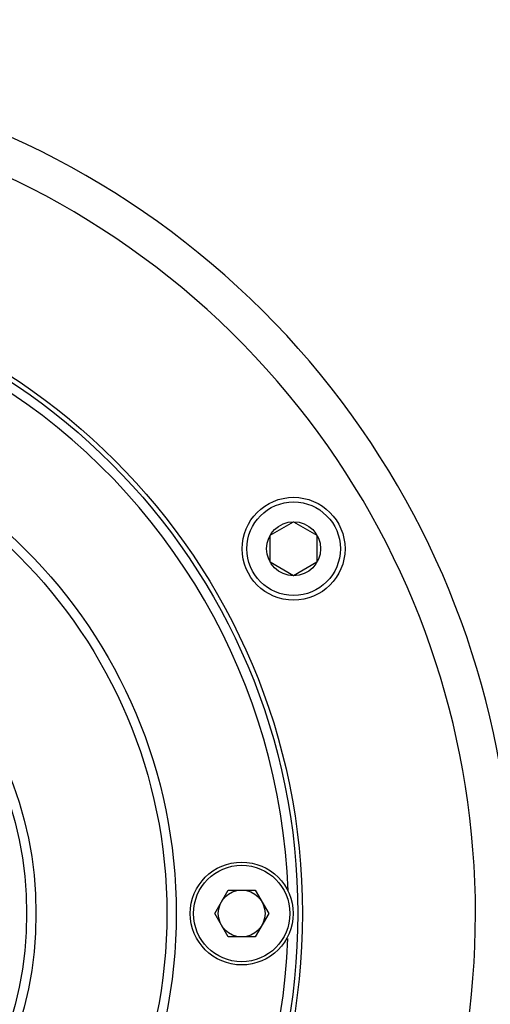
# Model space of a CAD drawing. Header units: millimetres. Extents: x 0 to 2550, y 0 to 1188.
# Tile 29 of 218: x 322.31 to 327.34, y 130.19 to 140.72. Entities that reach past the tile are written whole.
import ezdxf

# ---------------------------------------------------------------- set-up
doc = ezdxf.new("R2010")
doc.units = ezdxf.units.MM
doc.header["$LTSCALE"] = 46.255
for name, color, linetype in [('A2440103_ABL742', 7, 'CONTINUOUS'), ('M2410102_PBL687', 7, 'CONTINUOUS'), ('M2420202_PBL727', 7, 'CONTINUOUS'), ('M2440103_PBL837', 7, 'CONTINUOUS'), ('M2440802_PBL836', 7, 'CONTINUOUS'), ('P9140503_BOLT_PBL749', 7, 'CONTINUOUS'), ('P9140506_BOLT_PBL755', 7, 'CONTINUOUS')]:
    doc.layers.add(name, color=color, linetype=linetype)

# ---------------------------------------------------------------- blocks, each defined once
blk = doc.blocks.new('M2440802_PBL836', base_point=(318.483, 131.16))
at = {"layer": 'M2440802_PBL836', "color": 7}
for radius in [5.5, 5.4, 4, 3.9]:
    blk.add_circle((318.483, 131.16), radius, dxfattribs=at)
blk = doc.blocks.new('M2440103_PBL837', base_point=(318.483, 131.16))
at = {"layer": 'M2440103_PBL837', "color": 7}
blk.add_circle((318.483, 131.16), 6.8, dxfattribs=at)
for start, end in [(2.0757, 57.9243), (302.2446, 357.7221)]:
    blk.add_arc((318.483, 131.16), 6.7, start, end, dxfattribs=at)
blk = doc.blocks.new('A2440103_ABL742', base_point=(318.483, 131.16))
at = {"layer": 'M2440103_PBL837'}
blk.add_blockref('M2440103_PBL837', (318.483, 131.16), dxfattribs=at)
at = {"layer": 'M2440802_PBL836'}
blk.add_blockref('M2440802_PBL836', (318.483, 131.16), dxfattribs=at)

msp = doc.modelspace()

# ---------------------------------------------------------------- linework, layer by layer
at = {"layer": 'M2410102_PBL687', "color": 7}
for radius, start, end in [(14.5, 40.38706, 79.61294), (13.3, 38.84438, 81.15562)]:
    msp.add_arc((318.4829, 131.1605), radius, start, end, dxfattribs=at)
at = {"layer": 'M2420202_PBL727', "color": 7}
msp.add_circle((318.4829, 131.1605), 6.85, dxfattribs=at)
for radius, start, end in [(9.1, 334.8499, 265.15009), (8.7, 333.48538, 266.51462)]:
    msp.add_arc((318.4829, 131.1605), radius, start, end, dxfattribs=at)
at = {"layer": 'P9140503_BOLT_PBL749', "color": 7}
for p, q in [((324.9879, 135.2048), (325.2379, 135.3491)), ((325.2379, 135.3491), (325.4879, 135.2048)), ((324.9879, 134.9161), (324.9879, 135.2048)), ((325.4879, 135.2048), (325.4879, 134.9161)), ((325.2379, 134.7718), (324.9879, 134.9161)), ((325.4879, 134.9161), (325.2379, 134.7718))]:
    msp.add_line(p, q, dxfattribs=at)
for radius in [0.55, 0.5, 0.2887]:
    msp.add_circle((325.2379, 135.0605), radius, dxfattribs=at)
at = {"layer": 'P9140506_BOLT_PBL755', "color": 7}
for p, q in [((324.3942, 131.1605), (324.5386, 131.4105)), ((324.5386, 131.4105), (324.8273, 131.4105)), ((324.8273, 131.4105), (324.9716, 131.1605)), ((324.5386, 130.9105), (324.3942, 131.1605)), ((324.9716, 131.1605), (324.8273, 130.9105)), ((324.8273, 130.9105), (324.5386, 130.9105))]:
    msp.add_line(p, q, dxfattribs=at)
for radius in [0.55, 0.5154, 0.25]:
    msp.add_circle((324.6829, 131.1605), radius, dxfattribs=at)

# ---------------------------------------------------------------- block references
at = {"layer": 'A2440103_ABL742'}
msp.add_blockref('A2440103_ABL742', (318.4829, 131.1605), dxfattribs=at)

doc.saveas('drawing.dxf')
